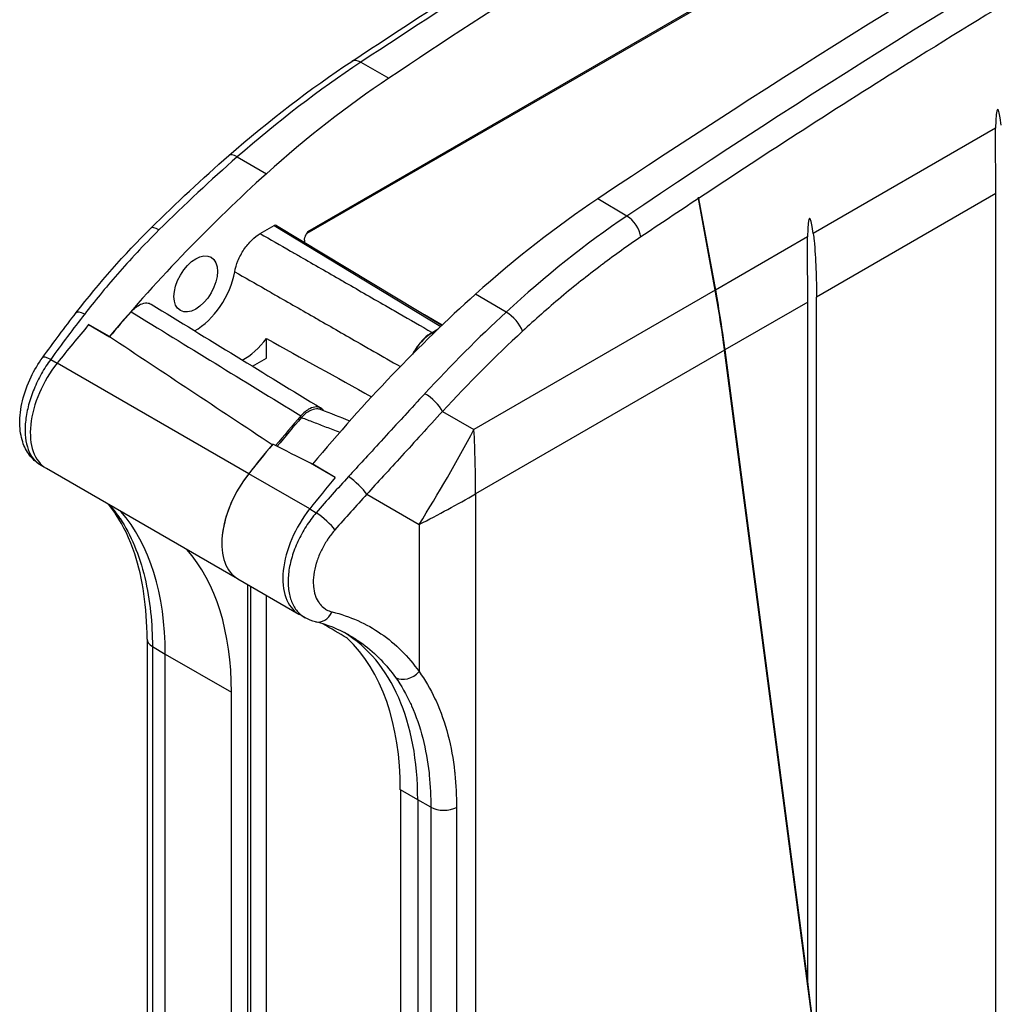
# Model space of a CAD drawing. Header units: millimetres. Extents: x 0 to 420, y 0 to 297.
# Tile 14 of 17: x 261 to 301, y 205 to 245. Entities that reach past the tile are written whole.
import ezdxf

# ---------------------------------------------------------------- set-up
doc = ezdxf.new("R2010")
doc.units = ezdxf.units.MM
doc.layers.add('Spigoli tangenti visibili(ISO)', color=7, linetype='Continuous', lineweight=25)
doc.layers.add('Spigoli visibili(ISO)', color=176, linetype='Continuous', lineweight=25, true_color=0x000080)

msp = doc.modelspace()

# ---------------------------------------------------------------- linework, layer by layer
at = {"layer": 'Spigoli tangenti visibili(ISO)'}
for p, q in [((273.112, 236.174), (298.024, 250.556)), ((275.261, 243.038), (276.398, 242.392)), ((301.044, 240.359), (293.638, 236.083)), ((270.244, 239.193), (271.433, 238.515)), ((286.071, 236.796), (284.884, 237.493)), ((301.052, 237.711), (293.769, 233.506)), ((271.742, 236.406), (278.515, 232.315)), ((293.407, 235.95), (289.662, 233.788)), ((289.655, 233.784), (279.858, 228.128)), ((281.162, 232.89), (279.919, 233.616)), ((293.415, 233.302), (290.044, 231.356)), ((290.037, 231.352), (279.928, 225.516)), ((262.67, 230.975), (262.934, 230.824)), ((270.713, 226.333), (262.934, 230.824)), ((278.584, 228.864), (279.858, 228.128)), ((273.187, 224.903), (270.712, 226.332)), ((279.928, 225.516), (279.928, 172.363)), ((275.506, 225.497), (277.631, 224.27)), ((273.187, 224.903), (273.454, 224.748)), ((277.631, 224.27), (277.631, 218.298)), ((266.801, 219.316), (267.323, 219.01)), ((266.801, 219.316), (266.801, 187.81)), ((267.323, 187.504), (267.323, 219.01)), ((267.323, 219.01), (270.01, 217.458)), ((277.576, 213.09), (276.869, 213.498)), ((278.107, 212.788), (277.576, 213.09)), ((277.576, 213.09), (277.576, 181.584)), ((278.107, 212.788), (278.107, 181.282)), ((279.152, 212.785), (279.152, 181.279))]:
    msp.add_line(p, q, dxfattribs=at)
for centre, major_axis, ratio, start_param, end_param in [((325.585, -84.769), (-179.949, -356.111), 0.612177, 3.815777, 3.971897), ((279.749, -58.305), (-217.303, -334.629), 0.540283, 3.946339, 4.03432), ((275.307, 242.448), (-0.414, 0.626), 0.527849, 5.472699, 6.283187), ((275.706, 215.147), (-20.07, -30.969), 0.540984, 4.033814, 4.227252), ((276.883, 209.939), (-24.427, -37.678), 0.540847, 4.227351, 4.330837), ((270.391, 238.682), (-0.493, 0.565), 0.392003, 5.408862, 6.283185), ((289.696, 207.069), (-16.678, -32.919), 0.611558, 3.972543, 4.16598), ((286.108, 236.212), (-0.419, 0.622), 0.533466, 3.950946, 5.450786), ((267.265, 235.769), (-0.528, 0.532), 0.312978, 5.38424, 6.283186), ((272.973, 236.257), (0.097, -0.175), 0.567187, 0.008539, 0.793901), ((289.658, 233.785), (-0.0049, -0.00085), 0.616454, 5.39592, 5.604008), ((289.658, 233.785), (-0.0049, -0.00085), 0.616454, 3.834983, 5.39592), ((277.811, 209.133), (-20.499, -40.154), 0.540848, 4.377017, 4.429832), ((264.3, 232.413), (-0.594, 0.458), 0.277354, 5.347048, 6.283185), ((366.486, 177.437), (-154.811, 91.085), 0.023018, 0.877484, 0.934691), ((291.553, 201.469), (-20.286, -40.06), 0.611679, 4.165855, 4.278054), ((281.299, 232.384), (-0.509, 0.551), 0.41132, 3.878082, 5.380012), ((279.099, 208.518), (22.495, 38.962), 0.57735, 1.272417, 1.31839), ((-3288.772, -1721.549), (-4909.836, -145.929), 0.556848, 3.882776, 3.882791), ((292.078, 201.206), (-19.908, -39.408), 0.61224, 4.165288, 4.277495), ((290.041, 231.354), (-0.00494, -0.00059), 0.653028, 3.863269, 5.429528), ((290.041, 231.354), (-0.00494, -0.00059), 0.653028, 5.429528, 5.584982), ((264.062, 229.268), (-1.569, -2.718), 0.57735, 4.459983, 6.277014), ((262.944, 230.601), (-0.607, 0.44), 0.235026, 5.342103, 6.283161), ((278.054, 229.131), (-0.551, 0.508), 0.333125, 3.848293, 5.35247), ((244.219, 246.132), (-25.25, -43.734), 0.79021, 1.526674, 1.614919), ((244.219, 246.132), (25.25, -43.734), 0.57735, 0.785398, 0.847817), ((289.352, 202.598), (-22.494, -38.961), 0.57735, 4.422432, 4.460008), ((290.578, 201.762), (-24.648, -37.748), 0.611678, 4.446872, 4.491354), ((275.009, 225.822), (-0.552, 0.508), 0.207058, 3.817752, 5.350556), ((244.219, 246.132), (50.5, 0), 0.57735, 5.435368, 5.497787), ((291.069, 201.439), (-24.274, -37.098), 0.61224, 4.447423, 4.491904), ((256.862, 212.809), (6.803, 13.384), 0.538375, 5.982887, 6.059825), ((256.716, 212.886), (7.5, 12.99), 0.57735, 5.497787, 6.090081), ((274.314, 223.347), (-1.569, -2.717), 0.57735, 4.460008, 6.283185), ((273.719, 224.379), (-0.566, 0.492), 0.172921, 3.81241, 5.342763), ((265.958, 225.075), (-0.628, -0.411), 0.80393, 0.000033, 0.368423), ((273.406, 223.198), (0.703, 1.217), 0.57735, 2.227849, 2.227907), ((273.603, 221.047), (-0.181, -0.728), 0.773274, 6.283155, 7.590813), ((267.335, 219.62), (-0.75, 0), 0.57735, 0.000024, 0.776672), ((266.969, 206.966), (7.5, 12.99), 0.57735, 5.497787, 6.266271), ((277.135, 218.622), (-0.613, -0.433), 0.768474, 0.358077, 1.865809), ((278.633, 213.097), (-0.75, 0), 0.57735, 0.794125, 2.334683)]:
    msp.add_ellipse(centre, major_axis=major_axis, ratio=ratio, start_param=start_param, end_param=end_param, dxfattribs=at)
for points, knots in [([(328.191, 260.149), (325.338, 258.745), (322.486, 257.288), (319.635, 255.779), (319.605, 255.763), (319.576, 255.747), (319.546, 255.732), (315.884, 253.792), (312.223, 251.766), (308.566, 249.655), (308.559, 249.651), (308.551, 249.646), (308.543, 249.642), (304.879, 247.526), (301.219, 245.326), (297.568, 243.043), (297.553, 243.034), (297.539, 243.025), (297.525, 243.016), (294.672, 241.231), (291.824, 239.396), (288.98, 237.511)], [0.0536852, 0.0536852, 0.0536852, 0.0536852, 0.247988, 0.247988, 0.247988, 0.25, 0.25, 0.25, 0.4994813, 0.4994813, 0.4994813, 0.5, 0.5, 0.5, 0.75, 0.75, 0.75, 0.7509743, 0.7509743, 0.7509743, 0.9463192, 0.9463192, 0.9463192, 0.9463192]), ([(267.066, 236.23), (266.754, 235.919), (266.458, 235.614), (266.177, 235.314), (265.897, 235.015), (265.632, 234.722), (265.382, 234.436), (265.132, 234.15), (264.896, 233.872), (264.675, 233.601), (264.453, 233.331), (264.245, 233.07), (264.05, 232.817)], [0, 0, 0, 0, 0.25, 0.25, 0.25, 0.5, 0.5, 0.5, 0.75, 0.75, 0.75, 1, 1, 1, 1]), ([(271.179, 236.081), (271.585, 235.848), (271.996, 235.612), (272.411, 235.374), (272.544, 235.297), (272.677, 235.221), (272.811, 235.144), (273.363, 234.827), (273.92, 234.506), (274.493, 234.177), (274.51, 234.168), (274.526, 234.158), (274.543, 234.149), (275.1, 233.829), (275.672, 233.5), (276.265, 233.159), (276.449, 233.054), (276.635, 232.947), (276.823, 232.839), (277.259, 232.588), (277.706, 232.332), (278.162, 232.069)], [0, 0, 0, 0, 0.189311, 0.189311, 0.189311, 0.25, 0.25, 0.25, 0.5, 0.5, 0.5, 0.507194, 0.507194, 0.507194, 0.75, 0.75, 0.75, 0.825309, 0.825309, 0.825309, 1, 1, 1, 1]), ([(286.637, 235.945), (286.113, 235.592), (285.593, 235.221), (285.075, 234.832), (285.053, 234.816), (285.032, 234.799), (285.011, 234.783), (284.472, 234.377), (283.936, 233.95), (283.405, 233.506), (283.399, 233.5), (283.392, 233.494), (283.386, 233.489), (282.862, 233.049), (282.343, 232.592), (281.828, 232.117)], [0, 0, 0, 0, 0.320135, 0.320135, 0.320135, 0.333333, 0.333333, 0.333333, 0.666667, 0.666667, 0.666667, 0.670816, 0.670816, 0.670816, 1, 1, 1, 1]), ([(270.145, 234.534), (270.552, 234.301), (270.965, 234.064), (271.381, 233.826), (271.513, 233.75), (271.645, 233.675), (271.778, 233.599), (272.33, 233.283), (272.888, 232.963), (273.461, 232.635), (273.478, 232.625), (273.496, 232.615), (273.514, 232.605), (274.07, 232.286), (274.641, 231.959), (275.233, 231.62), (275.418, 231.514), (275.605, 231.407), (275.795, 231.298), (276.146, 231.097), (276.504, 230.892), (276.869, 230.683)], [0, 0, 0, 0, 0.1898645, 0.1898645, 0.1898645, 0.25, 0.25, 0.25, 0.5, 0.5, 0.5, 0.5077164, 0.5077164, 0.5077164, 0.75, 0.75, 0.75, 0.8257983, 0.8257983, 0.8257983, 0.9665002, 0.9665002, 0.9665002, 0.9665002]), ([(262.67, 230.975), (262.535, 230.793), (262.283, 230.404), (261.978, 229.774), (261.759, 229.129), (261.637, 228.499), (261.619, 227.916), (261.705, 227.408), (261.891, 227.001), (262.093, 226.792), (262.22, 226.71), (262.24, 226.699)], [0, 0, 0, 0, 0.1111111, 0.2222222, 0.3333333, 0.4444444, 0.5555556, 0.6666667, 0.7777778, 0.8888889, 0.909082, 0.909082, 0.909082, 0.909082]), ([(277.861, 229.582), (277.581, 229.279), (277.309, 228.984), (277.046, 228.698), (277.031, 228.681), (277.016, 228.665), (277, 228.648), (276.723, 228.346), (276.455, 228.055), (276.196, 227.774), (276.192, 227.769), (276.188, 227.765), (276.184, 227.76), (275.93, 227.484), (275.686, 227.218), (275.451, 226.962), (275.43, 226.94), (275.409, 226.917), (275.389, 226.895), (275.173, 226.659), (274.965, 226.433), (274.765, 226.216)], [0, 0, 0, 0, 0.236279, 0.236279, 0.236279, 0.25, 0.25, 0.25, 0.5, 0.5, 0.5, 0.503999, 0.503999, 0.503999, 0.75, 0.75, 0.75, 0.771718, 0.771718, 0.771718, 1, 1, 1, 1]), ([(278.584, 228.864), (278.29, 228.543), (278.005, 228.231), (277.729, 227.929), (277.453, 227.627), (277.187, 227.336), (276.93, 227.054), (276.673, 226.773), (276.426, 226.503), (276.188, 226.243), (275.951, 225.983), (275.723, 225.734), (275.506, 225.497)], [0, 0, 0, 0, 0.25, 0.25, 0.25, 0.5, 0.5, 0.5, 0.75, 0.75, 0.75, 1, 1, 1, 1]), ([(272.857, 228.616), (273.013, 228.555), (273.175, 228.491), (273.341, 228.427), (273.507, 228.362), (273.677, 228.297), (273.857, 228.228), (274.033, 228.161), (274.219, 228.091), (274.413, 228.019)], [0, 0, 0, 0, 0.3333333, 0.3333333, 0.3333333, 0.6666667, 0.6666667, 0.6666667, 0.9932689, 0.9932689, 0.9932689, 0.9932689]), ([(273.454, 224.748), (273.305, 224.574), (273.029, 224.199), (272.692, 223.587), (272.452, 222.954), (272.318, 222.332), (272.298, 221.75), (272.393, 221.237), (272.598, 220.819), (272.825, 220.594), (272.973, 220.502), (273.002, 220.486)], [0, 0, 0, 0, 0.1111111, 0.2222222, 0.3333333, 0.4444444, 0.5555556, 0.6666667, 0.7777778, 0.8888889, 0.9152682, 0.9152682, 0.9152682, 0.9152682]), ([(265.492, 224.51), (265.708, 224.179), (265.901, 223.812), (266.069, 223.41), (266.237, 223.007), (266.379, 222.569), (266.489, 222.112), (266.6, 221.656), (266.679, 221.181), (266.729, 220.711), (266.779, 220.24), (266.801, 219.774), (266.801, 219.316)], [0, 0, 0, 0, 0.25, 0.25, 0.25, 0.5, 0.5, 0.5, 0.75, 0.75, 0.75, 1, 1, 1, 1]), ([(274.215, 224.054), (274.118, 223.942), (274.028, 223.826), (273.944, 223.704), (273.929, 223.681), (273.913, 223.658), (273.898, 223.634), (273.811, 223.502), (273.732, 223.363), (273.663, 223.221), (273.655, 223.206), (273.647, 223.19), (273.64, 223.174), (273.569, 223.023), (273.509, 222.87), (273.462, 222.717), (273.459, 222.711), (273.457, 222.704), (273.455, 222.698), (273.407, 222.539), (273.373, 222.381), (273.353, 222.228), (273.333, 222.075), (273.328, 221.928), (273.338, 221.789), (273.339, 221.778), (273.339, 221.768), (273.34, 221.758), (273.351, 221.63), (273.375, 221.511), (273.411, 221.401), (273.416, 221.385), (273.421, 221.37), (273.427, 221.354), (273.463, 221.255), (273.511, 221.164), (273.568, 221.084), (273.58, 221.067), (273.593, 221.05), (273.607, 221.033), (273.664, 220.963), (273.73, 220.903), (273.801, 220.854), (273.824, 220.839), (273.847, 220.825), (273.871, 220.811), (273.941, 220.772), (274.017, 220.743), (274.099, 220.722)], [0, 0, 0, 0, 0.093397, 0.093397, 0.093397, 0.111111, 0.111111, 0.111111, 0.211151, 0.211151, 0.211151, 0.222222, 0.222222, 0.222222, 0.32872, 0.32872, 0.32872, 0.333333, 0.333333, 0.333333, 0.444444, 0.444444, 0.444444, 0.555556, 0.555556, 0.555556, 0.563874, 0.563874, 0.563874, 0.666667, 0.666667, 0.666667, 0.681482, 0.681482, 0.681482, 0.777778, 0.777778, 0.777778, 0.799051, 0.799051, 0.799051, 0.888889, 0.888889, 0.888889, 0.916946, 0.916946, 0.916946, 1, 1, 1, 1]), ([(274.099, 220.722), (274.461, 220.632), (275.154, 220.394), (276.102, 219.864), (276.939, 219.168), (277.414, 218.605), (277.631, 218.298)], [0, 0, 0, 0, 0.25, 0.5, 0.75, 1, 1, 1, 1]), ([(274.774, 219.785), (274.92, 219.703), (275.061, 219.615), (275.199, 219.521), (275.213, 219.511), (275.227, 219.501), (275.241, 219.492), (275.509, 219.304), (275.762, 219.093), (275.996, 218.859), (276.026, 218.83), (276.055, 218.8), (276.084, 218.77), (276.297, 218.549), (276.495, 218.309), (276.678, 218.052)], [0.3788555, 0.3788555, 0.3788555, 0.3788555, 0.5, 0.5, 0.5, 0.512236, 0.512236, 0.512236, 0.75, 0.75, 0.75, 0.779841, 0.779841, 0.779841, 1, 1, 1, 1]), ([(276.678, 218.052), (276.907, 217.727), (277.109, 217.376), (277.285, 216.998), (277.298, 216.969), (277.311, 216.94), (277.324, 216.91), (277.508, 216.499), (277.66, 216.056), (277.778, 215.596), (277.897, 215.133), (277.98, 214.653), (278.033, 214.18), (278.036, 214.15), (278.039, 214.12), (278.042, 214.09), (278.088, 213.649), (278.107, 213.215), (278.107, 212.788)], [0, 0, 0, 0, 0.2322646, 0.2322646, 0.2322646, 0.25, 0.25, 0.25, 0.4991238, 0.4991238, 0.4991238, 0.75, 0.75, 0.75, 0.7659608, 0.7659608, 0.7659608, 1, 1, 1, 1]), ([(277.631, 218.298), (277.876, 217.957), (278.09, 217.592), (278.276, 217.196), (278.291, 217.166), (278.304, 217.136), (278.318, 217.106), (278.513, 216.676), (278.676, 216.211), (278.801, 215.729), (278.928, 215.243), (279.016, 214.74), (279.072, 214.245), (279.076, 214.213), (279.079, 214.182), (279.083, 214.151), (279.131, 213.689), (279.152, 213.235), (279.152, 212.785)], [0, 0, 0, 0, 0.232378, 0.232378, 0.232378, 0.25, 0.25, 0.25, 0.499128, 0.499128, 0.499128, 0.75, 0.75, 0.75, 0.765858, 0.765858, 0.765858, 1, 1, 1, 1])]:
    msp.add_open_spline(points, degree=3, knots=knots, dxfattribs=at)
for points in [[(288.973, 237.506), (288.194, 236.989), (287.416, 236.469), (286.637, 235.945)], [(290.037, 231.356), (289.933, 232.154), (289.805, 232.965), (289.655, 233.787)], [(262.241, 226.699), (262.241, 226.699), (262.241, 226.699), (262.241, 226.699)]]:
    msp.add_open_spline(points, degree=3, dxfattribs=at)
at = {"layer": 'Spigoli visibili(ISO)'}
for p, q in [((297.782, 250.349), (273.072, 236.083)), ((289.655, 233.784), (288.973, 237.506)), ((288.98, 237.51), (289.662, 233.788)), ((301.052, 189.478), (301.052, 237.711)), ((271.179, 236.081), (271.742, 236.406)), ((271.843, 236.416), (278.56, 232.358)), ((272.972, 235.811), (272.972, 235.734)), ((293.769, 202.907), (293.769, 233.506)), ((293.415, 205.608), (293.415, 233.302)), ((278.566, 232.364), (277.851, 232.787)), ((265.059, 231.905), (264.211, 232.385)), ((264.211, 232.385), (265.059, 231.895)), ((265.059, 231.905), (265.059, 231.89)), ((278.35, 232.157), (278.151, 232.042)), ((278.162, 232.069), (278.405, 232.209)), ((271.438, 231.021), (271.438, 231.824)), ((296.42, 182.593), (290.037, 231.351)), ((290.044, 231.356), (293.415, 205.608)), ((270.87, 230.693), (271.438, 231.021)), ((271.664, 227.506), (271.665, 227.505)), ((262.241, 226.698), (262.483, 226.555)), ((274.228, 226.183), (273.226, 226.761)), ((273.309, 226.724), (273.226, 226.761)), ((274.228, 226.183), (273.309, 226.724)), ((270.26, 222.065), (262.493, 226.549)), ((270.271, 222.059), (272.746, 220.63)), ((270.67, 183.327), (270.67, 221.828)), ((270.783, 221.763), (270.783, 184.573)), ((271.428, 184.529), (271.428, 221.39)), ((273.002, 220.485), (272.755, 220.624)), ((266.585, 219.62), (266.585, 188.114)), ((270.01, 185.952), (270.01, 217.458)), ((276.869, 213.498), (276.869, 181.992)), ((293.413, 205.578), (293.764, 202.904))]:
    msp.add_line(p, q, dxfattribs=at)
for centre, major_axis, ratio, start_param, end_param in [((306.885, -75.414), (200, 346.41), 0.57735, 0.707532, 0.863264), ((298.4, -70.515), (-200, -346.41), 0.57735, 3.909956, 4.004857), ((278.434, 213.448), (-18.5, -32.043), 0.57735, 4.004857, 4.197855), ((301.323, 237.304), (0.195, -3.819), 0.053888, 2.555724, 3.782552), ((279.947, 208.028), (-22.5, -38.971), 0.57735, 4.197855, 4.413886), ((286.919, 208.549), (18.5, 32.043), 0.57735, 0.863264, 1.056262), ((288.977, 237.508), (0.00501, 0.00016), 0.558587, 0.77138, 2.128919), ((288.977, 237.508), (0.00501, 0.00016), 0.558587, 2.128919, 2.279285), ((288.977, 237.508), (-0.0042, -0.0768), 0.044381, 1.60131, 1.603663), ((293.686, 232.895), (0.195, -3.819), 0.053888, 2.555724, 3.782552), ((271.742, 236.243), (-0.1, -0.173), 0.577298, 3.130248, 3.927084), ((272.973, 236.257), (0.097, -0.175), 0.567187, 0.008244, 0.00854), ((268.56, 234.038), (1.15, 1.992), 0.57735, 3.899453, 5.272204), ((288.432, 203.129), (22.5, 38.971), 0.57735, 1.056262, 1.280703), ((279.947, 208.028), (22.49, 38.954), 0.57735, 1.241619, 1.272511), ((278.152, 230.817), (0.75, 1.299), 0.577916, 0.78565, 1.617354), ((280.623, 207.638), (-579.079, 384.531), 0.016687, 4.738939, 4.750356), ((270.54, 232.895), (1.162, 2.013), 0.57735, 3.873161, 4.504922), ((265.244, 7120.297), (4327.676, -7237.73), 0.587305, 5.489841, 5.490544), ((262.944, 230.601), (-0.607, 0.44), 0.235026, 6.283162, 6.28322), ((286.877, 204.027), (-22.387, -38.776), 0.57735, 4.386655, 4.42326), ((286.877, 204.027), (22.335, 38.686), 0.57735, 1.245299, 1.280886), ((286.877, 204.027), (-22.494, -38.961), 0.57735, 4.424859, 4.460008), ((286.877, 204.027), (-22.495, -38.962), 0.57735, 4.425587, 4.459983), ((264.062, 229.268), (-1.569, -2.718), 0.57735, 6.277014, 6.283185), ((271.84, 224.776), (-1.569, -2.717), 0.57735, 4.460008, 6.283185), ((271.84, 224.777), (1.569, 2.718), 0.57735, 1.31839, 2.356272), ((259.403, 211.335), (7.5, 12.99), 0.57735, 5.497787, 6.090081), ((264.495, 208.396), (7.5, 12.99), 0.57735, 6.21528, 6.215285), ((264.495, 208.396), (7.5, 12.99), 0.57735, 6.21528, 6.215285), ((274.314, 223.347), (-1.569, -2.717), 0.57735, 0, 0.006171), ((273.603, 221.047), (-0.181, -0.728), 0.773274, 6.282981, 6.283153), ((-3985.744, -2378.272), (-6187.974, 190.514), 0.597142, 3.971504, 3.971726), ((266.262, 207.375), (7.5, 12.99), 0.57735, 5.497787, 6.146175)]:
    msp.add_ellipse(centre, major_axis=major_axis, ratio=ratio, start_param=start_param, end_param=end_param, dxfattribs=at)
msp.add_ellipse((268.56, 234.038), major_axis=(0.625, 1.083), ratio=0.57735, dxfattribs=at)
for points in [[(274.893, 243.074), (283.094, 248.498), (291.313, 253.549), (299.505, 258.198)], [(269.898, 239.247), (271.535, 240.677), (273.215, 241.964), (274.893, 243.074)], [(266.736, 236.301), (267.774, 237.331), (268.83, 238.316), (269.898, 239.247)], [(288.973, 237.506), (288.973, 237.506), (288.973, 237.506), (288.973, 237.506)], [(263.706, 232.872), (264.643, 234.086), (265.66, 235.233), (266.736, 236.301)], [(289.655, 233.783), (289.655, 233.783), (289.655, 233.783), (289.655, 233.784)], [(289.662, 233.788), (289.662, 233.788), (289.662, 233.788), (289.662, 233.788)], [(266.754, 233.216), (269.051, 231.806), (271.35, 230.398), (273.651, 228.992)], [(262.337, 231.041), (262.786, 231.661), (263.243, 232.272), (263.706, 232.872)], [(290.037, 231.351), (290.037, 231.352), (290.037, 231.352), (290.037, 231.352)], [(290.044, 231.357), (290.044, 231.356), (290.044, 231.356), (290.044, 231.356)], [(273.62, 228.95), (274.019, 228.791), (274.419, 228.635), (274.822, 228.482)], [(273.226, 226.761), (272.712, 227.017), (272.199, 227.274), (271.685, 227.53)], [(262.24, 226.699), (262.24, 226.699), (262.24, 226.699), (262.241, 226.699)], [(265.331, 224.664), (265.232, 224.815), (265.128, 224.957), (265.019, 225.091)], [(273.421, 220.319), (273.275, 220.356), (273.133, 220.412), (273.002, 220.485)], [(274.774, 219.785), (274.359, 220.019), (273.906, 220.198), (273.422, 220.319)], [(274.774, 219.785), (274.774, 219.785), (274.774, 219.785), (274.774, 219.785)]]:
    msp.add_open_spline(points, degree=3, dxfattribs=at)
for points, knots in [([(301.052, 237.711), (301.052, 238.069), (301.049, 238.465), (301.043, 239.268), (301.038, 239.674), (301.04, 240.147), (301.041, 240.252), (301.044, 240.359)], [-1.1057511, -1.1057511, -1.1057511, -1.1057511, -0.9745225, -0.9745225, -0.8432938, -0.8432938, -0.8098649, -0.8098649, -0.8098649, -0.8098649]), ([(288.973, 237.506), (288.974, 237.515), (288.974, 237.524), (288.975, 237.54), (288.976, 237.546), (288.976, 237.552), (288.977, 237.553), (288.977, 237.555), (288.977, 237.556), (288.978, 237.556), (288.978, 237.556), (288.978, 237.557), (288.978, 237.557), (288.978, 237.557), (288.978, 237.557), (288.978, 237.557), (288.978, 237.557), (288.978, 237.557), (288.978, 237.557), (288.978, 237.557), (288.978, 237.557), (288.978, 237.557), (288.978, 237.557), (288.978, 237.557), (288.978, 237.557), (288.978, 237.557), (288.978, 237.557), (288.978, 237.557), (288.978, 237.557), (288.979, 237.557), (288.979, 237.557), (288.979, 237.557), (288.979, 237.557), (288.979, 237.556), (288.979, 237.556), (288.98, 237.554), (288.98, 237.551), (288.981, 237.546), (288.981, 237.542), (288.981, 237.531), (288.981, 237.522), (288.981, 237.513), (288.98, 237.512), (288.98, 237.511), (288.98, 237.511), (288.98, 237.511)], [-0.008501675, -0.008501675, -0.008501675, -0.008501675, -0.007202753, -0.007202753, -0.005933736, -0.005933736, -0.005529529, -0.005529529, -0.005398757, -0.005398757, -0.00534317, -0.00534317, -0.005313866, -0.005313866, -0.005290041, -0.005290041, -0.005286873, -0.005286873, -0.005285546, -0.005285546, -0.005284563, -0.005284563, -0.005283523, -0.005283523, -0.005278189, -0.005278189, -0.005256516, -0.005256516, -0.005237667, -0.005237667, -0.005198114, -0.005198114, -0.005146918, -0.005146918, -0.005052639, -0.005052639, -0.004334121, -0.004334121, -0.003206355, -0.003206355, -0.000369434, -0.000369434, -0.000033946, -0.000033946, -0.000000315, -0.000000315, -0.000000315, -0.000000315]), ([(270.145, 234.534), (270.171, 234.679), (270.215, 234.829), (270.34, 235.135), (270.422, 235.29), (270.614, 235.577), (270.723, 235.708), (270.949, 235.926), (271.063, 236.014), (271.179, 236.081)], [0, 0, 0, 0, 0.0491001, 0.0491001, 0.1011568, 0.1011568, 0.1531823, 0.1531823, 0.202254, 0.202254, 0.202254, 0.202254]), ([(272.972, 235.811), (272.972, 235.835), (272.975, 235.861), (272.982, 235.889), (272.984, 235.899), (272.987, 235.91), (272.991, 235.921), (272.996, 235.939), (273.003, 235.959), (273.011, 235.979), (273.019, 235.998), (273.028, 236.018), (273.038, 236.038), (273.044, 236.05), (273.05, 236.062), (273.057, 236.074), (273.064, 236.089), (273.073, 236.104), (273.081, 236.119), (273.091, 236.137), (273.102, 236.155), (273.112, 236.174)], [0, 0, 0, 0, 0.25, 0.25, 0.25, 0.342399, 0.342399, 0.342399, 0.5, 0.5, 0.5, 0.657236, 0.657236, 0.657236, 0.75, 0.75, 0.75, 0.864002, 0.864002, 0.864002, 1, 1, 1, 1]), ([(273.072, 236.083), (273.066, 236.079), (273.061, 236.075), (273.053, 236.067), (273.051, 236.064), (273.05, 236.062)], [0, 0, 0, 0, 0.00581884, 0.00581884, 0.01173884, 0.01173884, 0.01173884, 0.01173884]), ([(293.415, 233.302), (293.415, 233.659), (293.413, 234.056), (293.406, 234.859), (293.401, 235.265), (293.404, 235.738), (293.405, 235.843), (293.407, 235.95)], [-1.1057511, -1.1057511, -1.1057511, -1.1057511, -0.9745225, -0.9745225, -0.8432938, -0.8432938, -0.8098649, -0.8098649, -0.8098649, -0.8098649]), ([(293.638, 236.083), (293.651, 235.985), (293.662, 235.887), (293.707, 235.442), (293.731, 235.047), (293.762, 234.258), (293.769, 233.864), (293.769, 233.506)], [-0.66447, -0.66447, -0.66447, -0.66447, -0.631041, -0.631041, -0.4998124, -0.4998124, -0.3685837, -0.3685837, -0.3685837, -0.3685837]), ([(290.037, 231.352), (289.985, 231.751), (289.927, 232.153), (289.799, 232.963), (289.73, 233.372), (289.655, 233.783)], [0.0000583, 0.0000583, 0.0000583, 0.0000583, 0.1591584, 0.1591584, 0.3182771, 0.3182771, 0.3182771, 0.3182771]), ([(289.662, 233.788), (289.737, 233.376), (289.806, 232.968), (289.934, 232.158), (289.992, 231.755), (290.044, 231.357)], [0.000043, 0.000043, 0.000043, 0.000043, 0.1591557, 0.1591557, 0.3183147, 0.3183147, 0.3183147, 0.3183147]), ([(265.935, 232.908), (265.992, 232.973), (266.052, 233.031), (266.183, 233.135), (266.253, 233.179), (266.413, 233.251), (266.501, 233.27), (266.645, 233.264), (266.703, 233.247), (266.754, 233.216)], [0, 0, 0, 0, 0.026876, 0.026876, 0.0565575, 0.0565575, 0.0951289, 0.0951289, 0.1260071, 0.1260071, 0.1260071, 0.1260071]), ([(278.162, 232.069), (278.047, 232.003), (277.933, 231.915), (277.709, 231.699), (277.601, 231.569), (277.452, 231.348), (277.404, 231.266), (277.36, 231.182)], [-0.200969, -0.200969, -0.200969, -0.200969, -0.1521569, -0.1521569, -0.1004847, -0.1004847, -0.0719254, -0.0719254, -0.0719254, -0.0719254]), ([(262.24, 226.699), (262.073, 226.798), (261.925, 226.932), (261.687, 227.247), (261.596, 227.429), (261.458, 227.852), (261.421, 228.101), (261.411, 228.659), (261.45, 228.979), (261.605, 229.62), (261.724, 229.95), (262.005, 230.535), (262.163, 230.8), (262.337, 231.041)], [0, 0, 0, 0, 0.0729542, 0.0729542, 0.147721, 0.147721, 0.2361135, 0.2361135, 0.3390202, 0.3390202, 0.4428762, 0.4428762, 0.5338157, 0.5338157, 0.5338157, 0.5338157]), ([(273.753, 228.897), (273.729, 228.93), (273.701, 228.958), (273.609, 229.023), (273.536, 229.044), (273.373, 229.042), (273.284, 229.018), (273.128, 228.941), (273.063, 228.898), (272.941, 228.798), (272.884, 228.743), (272.831, 228.681)], [-0.1501178, -0.1501178, -0.1501178, -0.1501178, -0.1300042, -0.1300042, -0.0915561, -0.0915561, -0.0528623, -0.0528623, -0.025306, -0.025306, 0, 0, 0, 0]), ([(272.857, 228.616), (272.908, 228.675), (272.963, 228.729), (273.079, 228.826), (273.142, 228.868), (273.294, 228.947), (273.383, 228.972), (273.521, 228.977), (273.573, 228.968), (273.62, 228.95)], [-0.1800884, -0.1800884, -0.1800884, -0.1800884, -0.1556815, -0.1556815, -0.1293384, -0.1293384, -0.09075, -0.09075, -0.0645673, -0.0645673, -0.0645673, -0.0645673]), ([(266.585, 219.62), (266.585, 220.907), (266.407, 222.091), (265.882, 223.678), (265.626, 224.214), (265.331, 224.664)], [0, 0, 0, 0, 0.4812106, 0.4812106, 0.7771116, 0.7771116, 0.7771116, 0.7771116]), ([(293.415, 205.608), (293.415, 205.606), (293.415, 205.603), (293.414, 205.6), (293.414, 205.599), (293.414, 205.598), (293.414, 205.597), (293.414, 205.595), (293.414, 205.592), (293.414, 205.586), (293.414, 205.582), (293.413, 205.578)], [0.00267759, 0.00267759, 0.00267759, 0.00267759, 0.003632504, 0.003632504, 0.00390847, 0.00390847, 0.004170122, 0.004170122, 0.004959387, 0.004959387, 0.006453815, 0.006453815, 0.006453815, 0.006453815])]:
    msp.add_open_spline(points, degree=3, knots=knots, dxfattribs=at)

doc.saveas('drawing.dxf')
